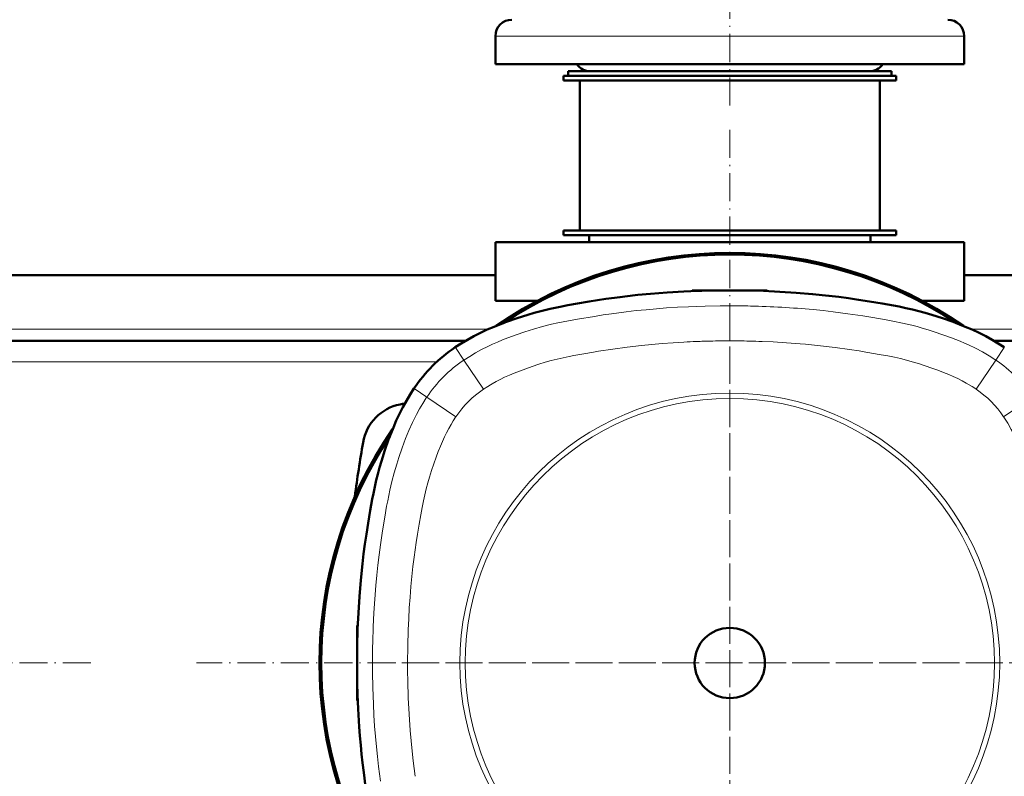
# Model space of a CAD drawing. Extents: x -2065 to 2446, y -2260 to 958.
# Tile 13 of 63: x 94 to 514, y -1741 to -1418. Entities that reach past the tile are written whole.
import ezdxf

# ---------------------------------------------------------------- set-up
doc = ezdxf.new("R2010")
doc.units = 0
doc.linetypes.add('DASHDOT', pattern=[18.5, 12, -3, 0.5, -3])

msp = doc.modelspace()

# ---------------------------------------------------------------- linework, layer by layer
at = {"color": 7, "linetype": 'DASHDOT', "lineweight": 18}
for p, q in [((396.57, -1454.82), (396.57, -1279.62)), ((396.56, -1465.22), (396.56, -1920.22)), ((396.57, -1543.04), (396.57, -1842.39)), ((124.06, -1692.72), (-330.94, -1692.72)), ((624.06, -1692.72), (169.06, -1692.72)), ((546.24, -1692.72), (246.89, -1692.72))]:
    msp.add_line(p, q, dxfattribs=at)
at = {"color": 7, "lineweight": 18}
for p, q in [((308.81, -1425.22), (296.57, -1425.22)), ((496.57, -1425.22), (308.81, -1425.22)), ((293.71, -1550.22), (-0.58, -1550.22)), ((596.57, -1550.22), (499.42, -1550.22)), ((279.45, -1558), (279.5, -1558.07)), ((283.12, -1563.47), (279.5, -1558.07)), ((383.92, -1555.49), (382.33, -1555.55)), ((393.34, -1555.29), (391.74, -1555.31)), ((396.57, -1555.28), (396.12, -1555.28)), ((408.94, -1555.48), (410.4, -1555.53)), ((510.01, -1563.47), (513.63, -1558.07)), ((513.68, -1558), (513.63, -1558.07)), ((340.55, -1559.7), (338.46, -1560.05)), ((271.58, -1564.22), (21.55, -1564.22)), ((283.12, -1563.47), (291.47, -1575.91)), ((510.01, -1563.47), (501.66, -1575.91)), ((261.85, -1575.6), (261.92, -1575.65)), ((267.32, -1579.27), (261.92, -1575.65)), ((291.76, -1575.71), (291.47, -1575.91)), ((501.47, -1575.78), (501.66, -1575.91)), ((267.08, -1579.63), (267.32, -1579.27)), ((267.31, -1579.28), (279.76, -1587.62)), ((513.37, -1587.62), (525.82, -1579.27)), ((279.58, -1587.87), (279.76, -1587.62)), ((513.48, -1587.77), (513.37, -1587.62)), ((244.18, -1687.71), (244.2, -1686.04)), ((259.13, -1692.72), (259.13, -1693.47)), ((259.16, -1697.54), (259.18, -1699.15))]:
    msp.add_line(p, q, dxfattribs=at)
at = {"color": 7, "lineweight": 50}
for p, q in [((296.57, -1437.22), (296.57, -1425.22)), ((496.57, -1437.22), (496.57, -1425.22)), ((308.81, -1437.22), (296.57, -1437.22)), ((496.57, -1437.22), (308.81, -1437.22)), ((327.57, -1440.22), (457.12, -1440.22)), ((327.57, -1440.22), (327.57, -1442.22)), ((344.35, -1440.22), (337.07, -1440.22)), ((456.07, -1440.22), (344.35, -1440.22)), ((457.12, -1440.22), (465.57, -1440.22)), ((465.57, -1440.22), (465.57, -1442.22)), ((325.57, -1442.22), (396.57, -1442.22)), ((325.57, -1442.22), (325.57, -1444.22)), ((325.57, -1444.22), (396.57, -1444.22)), ((327.57, -1442.22), (457.12, -1442.22)), ((332.57, -1444.22), (332.57, -1508.22)), ((396.57, -1442.22), (467.57, -1442.22)), ((396.57, -1444.22), (467.57, -1444.22)), ((457.12, -1442.22), (465.57, -1442.22)), ((460.57, -1444.22), (460.57, -1508.22)), ((467.57, -1442.22), (467.57, -1444.22)), ((325.57, -1508.22), (396.57, -1508.22)), ((325.57, -1508.22), (325.57, -1510.22)), ((325.57, -1510.22), (396.57, -1510.22)), ((332.57, -1508.22), (396.57, -1508.22)), ((336.57, -1513.22), (336.57, -1510.22)), ((396.57, -1508.22), (460.57, -1508.22)), ((396.57, -1508.22), (467.57, -1508.22)), ((396.57, -1510.22), (467.57, -1510.22)), ((456.57, -1513.22), (456.57, -1510.22)), ((467.57, -1508.22), (467.57, -1510.22)), ((496.57, -1513.22), (296.57, -1513.22)), ((296.57, -1538.22), (296.57, -1513.22)), ((496.57, -1513.22), (496.57, -1538.22)), ((296.57, -1527.22), (-3.43, -1527.22)), ((586.57, -1527.22), (496.57, -1527.22)), ((380.57, -1533.72), (380.55, -1534.03)), ((380.57, -1533.72), (396.57, -1533.72)), ((396.57, -1533.72), (412.57, -1533.72)), ((412.57, -1533.72), (412.58, -1534.03)), ((314.37, -1538.22), (296.57, -1538.22)), ((496.57, -1538.22), (478.74, -1538.22)), ((283.88, -1555.22), (9.25, -1555.22)), ((587.57, -1555.22), (509.25, -1555.22)), ((237.57, -1676.72), (237.88, -1676.7)), ((237.57, -1691.99), (237.57, -1676.72)), ((237.57, -1708.72), (237.57, -1693.15)), ((237.57, -1708.72), (237.88, -1708.73))]:
    msp.add_line(p, q, dxfattribs=at)
for points in [[(336.56, -1538.5), (343.74, -1537.38), (349.75, -1536.56), (351.82, -1536.3), (357.3, -1535.69), (362.8, -1535.17), (369.88, -1534.61), (376.98, -1534.19), (382.98, -1533.94)], [(513.68, -1558), (511.1, -1556.33), (508.46, -1554.76), (505.77, -1553.27), (502.91, -1551.83), (500, -1550.47), (497.05, -1549.21), (494.56, -1548.22), (491.86, -1547.2), (487.31, -1545.61), (482.71, -1544.14), (479.96, -1543.33), (477.2, -1542.58), (474.5, -1541.9), (471.69, -1541.26), (468.86, -1540.67), (466.44, -1540.21), (461.59, -1539.34), (456.17, -1538.44), (451.48, -1537.7), (447.28, -1537.08), (443.07, -1536.52), (438.84, -1536.01), (431.87, -1535.3), (424.89, -1534.73), (417.9, -1534.28), (410.91, -1533.97), (403.78, -1533.78), (396.57, -1533.72)], [(279.45, -1558), (282.04, -1556.33), (284.67, -1554.76), (287.36, -1553.27), (290.22, -1551.83), (293.13, -1550.47), (296.09, -1549.21), (299.92, -1547.7), (301.27, -1547.2), (305.82, -1545.61), (310.42, -1544.14), (313.17, -1543.33), (315.93, -1542.58), (320, -1541.58), (324.25, -1540.68), (327.55, -1540.05), (331.55, -1539.34), (336.56, -1538.5)], [(261.85, -1575.6), (260.18, -1578.19), (258.6, -1580.82), (257.12, -1583.51), (255.67, -1586.37), (254.32, -1589.28), (253.06, -1592.24), (252.07, -1594.72), (251.05, -1597.42), (249.46, -1601.97), (247.99, -1606.57), (247.18, -1609.32), (246.43, -1612.08), (245.75, -1614.78), (245.11, -1617.6), (244.52, -1620.42), (244.06, -1622.84), (243.19, -1627.69), (242.29, -1633.1), (241.55, -1637.78), (240.93, -1641.98), (240.37, -1646.2), (239.86, -1650.43), (239.15, -1657.39), (238.58, -1664.37), (238.13, -1671.36), (237.82, -1678.35), (237.63, -1685.48), (237.57, -1692.72)], [(242.35, -1752.72), (241.23, -1745.54), (240.4, -1739.52), (239.91, -1735.38), (239.49, -1731.56), (239.12, -1727.74), (238.79, -1723.87), (238.5, -1719.99), (238.04, -1712.28), (237.79, -1706.3)]]:
    msp.add_lwpolyline(points, dxfattribs=at)
at = {"color": 7, "lineweight": 18}
for points in [[(283.12, -1563.47), (285.61, -1561.87), (288.14, -1560.36), (290.72, -1558.95), (293.35, -1557.62), (295.4, -1556.67), (297.48, -1555.76), (299.68, -1554.86), (301.92, -1553.99), (305.51, -1552.68), (309.16, -1551.45), (312.8, -1550.3), (316.67, -1549.2), (320.55, -1548.21), (323.22, -1547.61), (327.82, -1546.7), (331.65, -1546.01), (338.89, -1544.8), (342.5, -1544.23), (346.12, -1543.69), (352.41, -1542.86), (356.63, -1542.38), (360.85, -1541.96), (365.24, -1541.57), (369.63, -1541.23), (374.3, -1540.93), (378.97, -1540.69), (386.1, -1540.44), (392.52, -1540.32), (396.57, -1540.3)], [(432.07, -1541.94), (436.35, -1542.36), (440.61, -1542.85), (446.98, -1543.69), (453.35, -1544.65), (457.62, -1545.35), (463.3, -1546.33), (466.11, -1546.85), (470.22, -1547.68), (474.28, -1548.63)], [(474.28, -1548.63), (476.45, -1549.19), (478.61, -1549.79), (481.15, -1550.55), (483.69, -1551.35)], [(483.69, -1551.35), (487.47, -1552.63), (491.22, -1553.99), (494.86, -1555.43), (496.66, -1556.19), (498.43, -1556.99)], [(377.02, -1555.79), (372.39, -1556.06), (367.78, -1556.39), (363.35, -1556.77), (358.94, -1557.2), (352.77, -1557.91), (346.65, -1558.75), (340.55, -1559.7)], [(410.4, -1555.53), (415.03, -1555.73), (420.81, -1556.06), (426.58, -1556.49), (428.85, -1556.68), (435.3, -1557.32), (441.47, -1558.05), (447.7, -1558.93), (451.7, -1559.56)], [(498.43, -1556.99), (501.42, -1558.44), (504.35, -1559.99), (507.21, -1561.67), (510.01, -1563.47)], [(338.46, -1560.05), (334.27, -1560.76), (330.08, -1561.51), (328, -1561.92), (325.43, -1562.46), (322.88, -1563.06), (320.4, -1563.7), (317.86, -1564.42), (315.16, -1565.25), (312.26, -1566.2), (309.55, -1567.14), (306.88, -1568.13), (304.58, -1569.03), (302.54, -1569.89), (300.53, -1570.8), (298.69, -1571.69), (296.89, -1572.63), (295.16, -1573.6), (292.61, -1575.16), (291.76, -1575.71)], [(461.14, -1561.16), (464.04, -1561.7), (466.89, -1562.28), (469.4, -1562.85), (471.89, -1563.48), (474.39, -1564.17), (477.03, -1564.96), (479.91, -1565.88), (482.78, -1566.86), (485.31, -1567.77), (487.79, -1568.73), (489.95, -1569.61), (491.91, -1570.48), (493.83, -1571.39), (495.63, -1572.3), (497.39, -1573.27), (499.96, -1574.8), (501.47, -1575.78)], [(255.38, -1605.05), (256.78, -1600.96), (258.27, -1596.93), (259.68, -1593.46), (261.21, -1590.06), (262.02, -1588.39), (262.86, -1586.74), (264.19, -1584.33), (265.59, -1581.96), (267.08, -1579.63)], [(274.85, -1596.25), (275.74, -1594.46), (276.68, -1592.67), (277.67, -1590.93), (278.63, -1589.36), (279.58, -1587.87)], [(528.51, -1630.32), (527.91, -1627), (527.38, -1624.22), (526.8, -1621.48), (526.21, -1618.99), (525.57, -1616.52), (524.85, -1613.98), (524.02, -1611.27), (523.07, -1608.37), (522.13, -1605.67), (521.14, -1603), (520.27, -1600.79), (519.36, -1598.61), (518.48, -1596.67), (517.58, -1594.83), (516.64, -1593.03), (515.12, -1590.36), (513.48, -1587.77)], [(264.09, -1633.45), (264.76, -1629.54), (265.34, -1626.33), (265.9, -1623.5), (266.46, -1620.93), (267.06, -1618.43), (267.73, -1615.91), (268.46, -1613.39), (269.32, -1610.63), (270.27, -1607.76), (271.27, -1604.92), (272.16, -1602.54), (273.1, -1600.21), (273.98, -1598.15), (274.85, -1596.25)], [(251.55, -1618.98), (252.42, -1615.23), (253.4, -1611.53), (254.49, -1607.83), (255.38, -1605.05)], [(247.55, -1642.24), (248.43, -1636.38), (249.39, -1630.51), (250.2, -1625.84), (250.63, -1623.51), (251.55, -1618.98)], [(259.13, -1692.72), (259.19, -1685.57), (259.39, -1678.55), (259.6, -1673.88), (259.86, -1669.25), (260.19, -1664.63), (260.56, -1660.1), (260.98, -1655.75), (261.43, -1651.62), (261.94, -1647.51), (262.83, -1641.27), (263.38, -1637.76), (264.09, -1633.45)], [(244.2, -1686.04), (244.25, -1683.83), (244.45, -1677.23), (244.73, -1671.37), (245.1, -1665.53), (245.56, -1659.68), (245.97, -1655.3), (246.43, -1650.93), (246.96, -1646.58), (247.55, -1642.24)], [(247.54, -1743.17), (246.71, -1736.87), (246.23, -1732.66), (245.81, -1728.44), (245.42, -1724.05), (245.08, -1719.65), (244.78, -1714.98), (244.54, -1710.31), (244.29, -1703.18), (244.17, -1696.76), (244.15, -1692.72)], [(259.42, -1707.65), (259.77, -1714.62), (260.24, -1721.55), (260.62, -1725.96), (261.05, -1730.36), (261.51, -1734.49), (262.38, -1741.08)]]:
    msp.add_lwpolyline(points, dxfattribs=at)
for radius in [115.14, 112.88]:
    msp.add_circle((396.57, -1692.72), radius, dxfattribs=at)
at = {"color": 7, "lineweight": 50}
msp.add_circle((396.57, -1692.72), 15, dxfattribs=at)
for centre, radius, start, end in [((303.57, -1425.22), 7, 90, 180), ((489.57, -1425.22), 7, 360, 90), ((337.07, -1433.22), 7, 214.8499, 270), ((456.07, -1433.22), 7, 270, 325.1501), ((396.56, -1692.72), 175, 55.2778, 124.7307), ((396.57, -1692.72), 174.8, 55.5583, 124.4418), ((396.57, -1692.72), 174.27, 56.3186, 123.6819), ((396.23, -1920.75), 387.03, 89.9498, 91.9608), ((315.3, -1611.45), 64.36, 123.8462, 146.1538), ((259.84, -1601.99), 20, 101.1969, 170.1439), ((396.57, -2292.72), 724.12, 101.03592, 101.19688), ((396.56, -1692.72), 175, 145.2617, 214.7369), ((396.57, -1692.72), 174.8, 145.5583, 214.4418), ((396.57, -1692.72), 174.27, 146.3186, 213.6812), ((782.02, -1692.72), 550, 170.1439, 172.5793), ((624.59, -1693.06), 387.03, 179.9498, 181.9606)]:
    msp.add_arc(centre, radius, start, end, dxfattribs=at)
at = {"color": 7, "lineweight": 18}
for centre, radius, start, end in [((396.91, -1921.06), 380.75, 88.7198, 90.0515), ((397.12, -1915.97), 375.66, 84.6612, 88.7346), ((396.25, -1921.3), 366.02, 92.1796, 93.0122), ((396.45, -1928.91), 373.63, 91.472, 91.9217), ((396.43, -1930.26), 374.99, 90.7164, 91.4637), ((396.21, -1940.88), 385.6, 90.0136, 90.4261), ((396.76, -2002), 446.72, 89.7268, 90.0246), ((396.87, -1922.21), 366.93, 88.1158, 89.6856), ((355.04, -2160.31), 608.48, 80.58162, 80.8598), ((380.04, -2013.29), 459.34, 79.8309, 80.6573), ((315.31, -1611.46), 57.78, 123.846, 146.154), ((477.82, -1611.46), 57.78, 33.846, 56.154), ((315.31, -1611.46), 42.8, 123.846, 146.154), ((477.82, -1611.46), 42.8, 33.846, 56.154), ((627.52, -1692.38), 383.37, 179.3018, 180.0504), ((615.09, -1693.19), 355.96, 180.0453, 180.7005), ((625.73, -1693.04), 366.6, 180.9552, 182.2839)]:
    msp.add_arc(centre, radius, start, end, dxfattribs=at)

doc.saveas('drawing.dxf')
